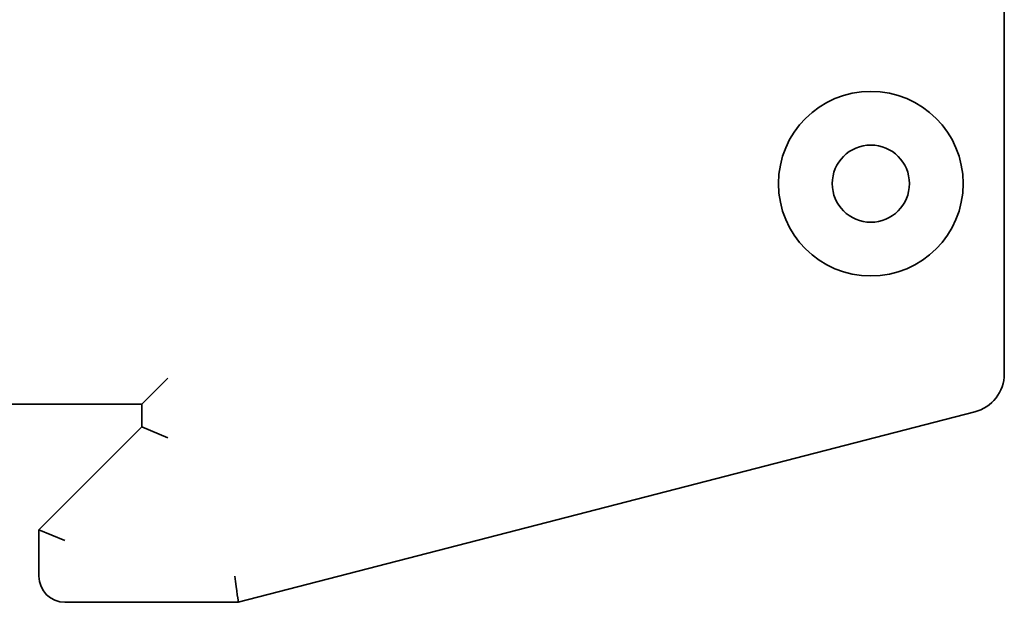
# Model space of a CAD drawing. Header units: millimetres. Extents: x 148 to 394, y 72 to 262.
# Tile 5 of 13: x 364 to 394, y 73 to 91. Entities that reach past the tile are written whole.
import ezdxf

# ---------------------------------------------------------------- set-up
doc = ezdxf.new("R2010")
doc.units = ezdxf.units.MM
doc.layers.add('Visible (ISO)', color=7, linetype='Continuous', lineweight=35)

msp = doc.modelspace()

# ---------------------------------------------------------------- linework, layer by layer
at = {"layer": 'Visible (ISO)'}
for p, q in [((394.023, 80.184), (394.023, 123.812)), ((368.712, 80.047), (367.925, 79.26)), ((332.365, 79.26), (367.925, 79.26)), ((367.925, 79.26), (367.925, 78.574)), ((370.844, 73.266), (393.128, 79.029)), ((367.925, 78.574), (364.813, 75.463)), ((368.712, 78.248), (367.925, 78.574)), ((364.813, 75.463), (364.813, 74.053)), ((365.6, 75.137), (364.813, 75.463)), ((365.6, 73.266), (370.844, 73.266))]:
    msp.add_line(p, q, dxfattribs=at)
for radius in [2.794, 1.168]:
    msp.add_circle((389.984, 85.94), radius, dxfattribs=at)
for centre, radius, start, end in [((392.829, 80.184), 1.194, 284.5, 0), ((365.6, 74.053), 0.787, 180, 270)]:
    msp.add_arc(centre, radius, start, end, dxfattribs=at)
msp.add_ellipse((370.744, 74.053), major_axis=(-0.1, 0.787), ratio=0.00001, start_param=3.141646, end_param=4.712416, dxfattribs=at)

doc.saveas('drawing.dxf')
